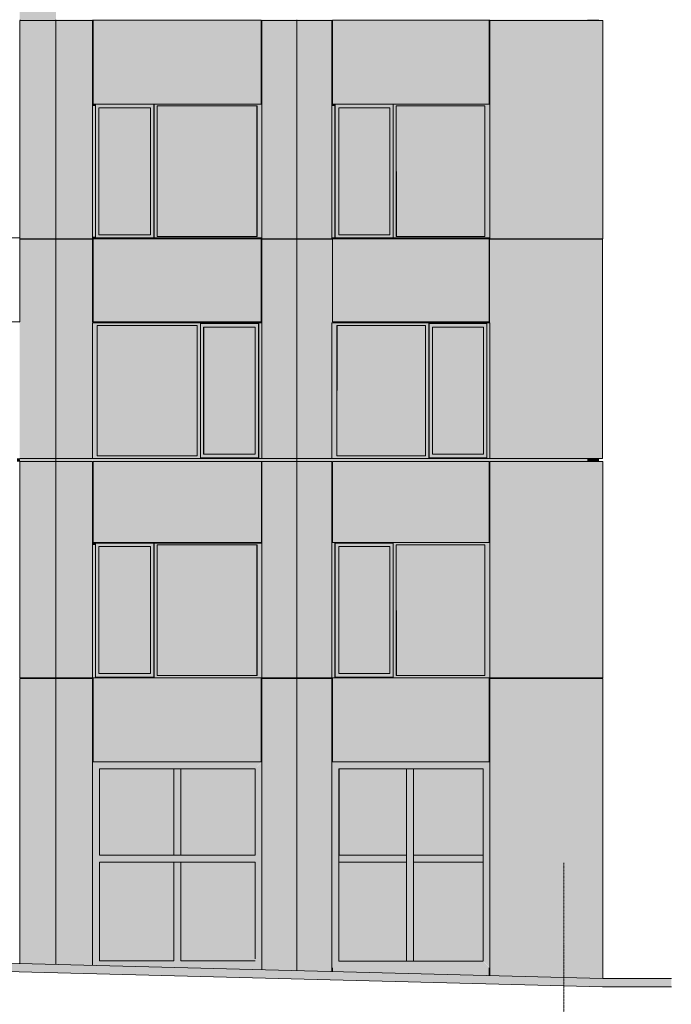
# Model space of a CAD drawing. Header units: millimetres. Extents: x 1036 to 193412, y -5275 to 5839817.
# Tile 27 of 104: x 97016 to 106331, y 5754 to 19821. Entities that reach past the tile are written whole.
import ezdxf

# ---------------------------------------------------------------- set-up
doc = ezdxf.new("R2010")
doc.units = ezdxf.units.MM
doc.linetypes.add('IMPORT-Штрихпунктирная _2_', pattern=[6.702778, 3.527778, -1.763889, 0, -1.411111])
doc.layers.add('большой_dwg', color=7, linetype='Continuous', lineweight=9, true_color=0x767676)
doc.layers.add('Фасады_Рабочий Лист _2__3_АР-Стены_внешние__АР_Ном__пера__214', color=7, linetype='Continuous', lineweight=9, true_color=0xcccccc)
for name, color, linetype, lineweight in [('Фасады_Рабочий Лист _2__3_0', 7, 'Continuous', 9), ('Фасады_Рабочий Лист _2__3_0_Ном__пера__1', 7, 'Continuous', 9), ('Фасады_Рабочий Лист _2__3_0_Ном__пера__120', 7, 'Continuous', 9)]:
    doc.layers.add(name, color=color, linetype=linetype, lineweight=lineweight)

# ---------------------------------------------------------------- blocks, each defined once
blk = doc.blocks.new('большой_dwg-21587658-Схема расположения расчетных фрагментов фасада корпуса 1')
at = {"layer": 'Фасады_Рабочий Лист _2__3_0', "true_color": 0xf8f8f8}
for points in [[(97022, 19811), (97533, 19811), (97533, 19821), (97022, 19821)], [(101489, 18623), (101489, 19811), (101479, 19811), (101479, 18623)], [(103727, 18623), (103736, 18623), (103736, 19813), (103726, 19813), (103727, 18647)], [(105129, 19811), (105287, 19813), (105287, 19821), (105129, 19821), (105129, 19813)], [(97533, 16683), (97533, 16688), (97022, 16688)], [(101489, 16090), (101489, 16688), (101479, 16688), (101479, 16090)], [(102492, 15488), (103734, 15488), (103734, 15503), (101489, 15503), (101489, 16688), (101485, 16683), (101489, 15488)], [(103734, 15503), (103734, 16683), (103726, 16688), (103726, 15503)], [(101489, 12353), (101489, 13508), (101479, 13508), (101479, 12353)], [(105287, 13508), (105287, 13553), (105129, 13553), (105129, 13508)], [(97350, 10410), (97533, 10410), (97533, 10420), (97022, 10420), (97022, 10410), (97128, 10410)], [(101489, 9218), (101489, 10410), (101479, 10410), (101479, 9218)], [(103736, 9220), (103736, 10418), (103726, 10418), (103726, 9220)], [(105129, 10410), (105287, 10410), (105287, 10420), (105129, 10420)], [(98156, 7885), (99219, 7885), (99219, 9118), (98156, 9118), (98156, 7888)], [(99318, 7885), (100380, 7885), (100380, 9118), (99318, 9118), (99318, 8265)], [(102492, 6370), (102547, 6370), (102547, 7785), (101577, 7785), (101577, 6370), (102072, 6370)], [(102646, 6370), (103641, 6370), (103641, 7785), (102646, 7785)], [(101489, 6223), (101489, 6275), (101479, 6275), (101479, 6224)], [(103736, 6166), (103736, 6275), (103726, 6275), (103729, 6166)]]:
    blk.add_hatch(color=7, dxfattribs=at).paths.add_polyline_path(points)
at = {"layer": 'Фасады_Рабочий Лист _2__3_0', "true_color": 0xf9f9f9}
h = blk.add_hatch(color=7, dxfattribs=at)
h.paths.add_polyline_path([(98059, 19813), (100469, 19813), (100469, 19821), (100294, 19823), (98057, 19823)])
h.paths.add_polyline_path([(98057, 19811), (98057, 19823), (97533, 19821), (97534, 19811), (97718, 19811)])
h.paths.add_polyline_path([(100472, 19811), (100980, 19811), (100979, 19821), (100472, 19821)])
at = {"layer": 'Фасады_Рабочий Лист _2__3_0', "true_color": 0xeeeeee}
for points in [[(98059, 18623), (98067, 18623), (98067, 19813), (98059, 19813), (98059, 18647)], [(100479, 18623), (100479, 19811), (100472, 19811), (100472, 18623)], [(98067, 15503), (98067, 16688), (98059, 16688), (98059, 15503)], [(100471, 15488), (100478, 16683), (100471, 16683), (100471, 15503)], [(100479, 16090), (100479, 16688), (100472, 16688), (100472, 16090)], [(98067, 9220), (98067, 10420), (98059, 10418), (98059, 9220)]]:
    blk.add_hatch(color=7, dxfattribs=at).paths.add_polyline_path(points)
at = {"layer": 'Фасады_Рабочий Лист _2__3_0', "true_color": 0xf8f8f8}
h = blk.add_hatch(color=7, dxfattribs=at)
h.paths.add_polyline_path([(101489, 19821), (101489, 19813), (105129, 19811), (105129, 19821), (102492, 19821)])
h.paths.add_polyline_path([(101489, 19811), (101489, 19823), (100980, 19821), (100980, 19811), (101479, 19811)])
at = {"layer": 'Фасады_Рабочий Лист _2__3_0', "true_color": 0xededed}
for points in [[(98067, 18588), (98102, 18588), (98102, 18613), (98067, 18613), (98057, 18623), (98057, 18588)], [(98102, 16723), (98102, 18588), (98057, 18588), (98057, 16723), (98067, 16723)], [(98102, 18563), (98933, 18563), (98933, 18613), (98102, 18613)], [(100406, 18588), (100479, 18588), (100479, 18623), (100469, 18613), (98937, 18613), (98937, 18588), (99315, 18588)], [(98981, 16723), (98981, 18588), (98937, 18588), (98937, 16723)], [(100479, 16723), (100479, 18588), (100410, 18588), (100410, 16723)], [(98102, 16748), (98147, 16748), (98147, 18563), (98102, 18563), (98102, 16842)], [(98884, 16748), (98933, 16748), (98933, 18563), (98884, 18563), (98884, 16842)], [(98933, 16703), (98933, 16748), (98102, 16748), (98102, 16703), (98884, 16703)], [(98057, 16688), (98067, 16688), (98067, 16703), (98102, 16703), (98102, 16723), (98057, 16723)], [(100472, 16688), (100479, 16688), (100479, 16723), (98937, 16723), (98937, 16703), (100469, 16703), (100469, 16688)], [(98057, 15453), (99600, 15453), (99600, 15478), (100435, 15478), (100435, 15453), (100479, 15453), (100478, 15488), (98057, 15488)], [(99646, 15428), (100431, 15428), (100431, 15478), (99600, 15478), (99600, 15428)], [(98126, 13588), (98126, 15453), (98057, 15453), (98057, 13588)], [(99600, 13588), (99600, 15453), (99555, 15453), (99555, 13588)], [(99645, 13613), (99645, 15428), (99600, 15428), (99600, 13613)], [(100382, 13613), (100431, 13613), (100431, 15428), (100382, 15428), (100382, 15037)], [(100435, 13588), (100479, 13588), (100478, 15453), (100435, 15453), (100435, 15037)], [(98059, 13553), (100479, 13553), (100478, 13588), (100435, 13588), (100431, 13563), (99600, 13563), (99600, 13588), (98057, 13588), (98057, 13553)], [(99646, 13563), (100431, 13563), (100431, 13613), (99600, 13613), (99600, 13563)], [(102863, 13588), (102868, 13613), (102863, 13613)], [(98067, 12318), (98102, 12318), (98102, 12343), (98067, 12343), (98057, 12353), (98057, 12318)], [(98057, 10453), (98102, 10453), (98102, 12318), (98057, 12318), (98057, 11426)], [(98884, 12293), (98933, 12293), (98933, 12343), (98102, 12343), (98102, 12293), (98148, 12293)], [(98102, 10478), (98147, 10478), (98147, 12293), (98102, 12293), (98102, 11269)], [(98884, 10478), (98933, 10478), (98933, 12293), (98884, 12293), (98884, 11426)], [(100410, 12318), (100479, 12318), (100479, 12353), (100469, 12343), (98937, 12343), (98937, 12318), (100406, 12318)], [(98981, 10453), (98981, 12318), (98937, 12318), (98937, 10453)], [(100479, 10453), (100479, 12318), (100410, 12318), (100410, 10453)], [(98102, 10428), (98933, 10428), (98933, 10478), (98102, 10478)], [(98462, 9118), (98462, 9218), (98057, 9218), (98156, 9118)], [(98057, 8265), (98156, 8265), (98156, 9118), (98057, 9218)], [(99219, 9118), (99268, 9118), (99268, 9218), (98462, 9218), (98462, 9118)], [(99268, 9118), (99599, 9118), (99599, 9218), (99268, 9218)], [(99599, 9118), (100380, 9118), (100472, 9218), (99599, 9218)], [(100479, 8265), (100479, 9218), (100380, 9118), (100380, 8265)], [(99219, 8265), (99318, 8265), (99315, 9118), (99219, 9118)], [(101577, 8105), (101585, 8105), (101585, 9118), (101577, 9118)], [(98057, 7835), (98156, 7885), (98156, 8265), (98057, 8265)], [(99318, 7885), (99315, 8265), (99219, 8265), (99219, 7885), (99315, 7885)], [(100479, 7835), (100479, 8265), (100380, 8265), (100380, 7885)], [(101577, 7885), (101585, 7885), (101585, 8105), (101577, 8105)], [(98462, 7785), (98462, 7885), (98156, 7885), (98057, 7835), (98156, 7785)], [(98462, 7785), (99268, 7785), (99268, 7885), (98462, 7885), (98462, 7816)], [(99268, 7785), (99599, 7785), (99599, 7885), (99268, 7885), (99268, 7816)], [(100380, 7785), (100479, 7835), (100380, 7885), (99599, 7885), (99599, 7785)], [(98057, 6375), (98156, 6375), (98156, 7785), (98057, 7835), (98057, 7816)], [(99268, 6375), (99318, 6375), (99318, 7785), (99219, 7785), (99219, 6375)], [(100380, 6375), (100479, 6375), (100479, 7835), (100380, 7785)], [(98462, 6301), (98462, 6375), (98057, 6375), (98057, 6311)], [(99318, 6279), (99318, 6375), (98462, 6375), (98462, 6301), (99219, 6282)], [(100280, 6254), (100479, 6355), (100479, 6375), (99318, 6375), (99318, 6279)], [(100479, 6249), (100479, 6355), (100280, 6254)]]:
    blk.add_hatch(color=7, dxfattribs=at).paths.add_polyline_path(points)
at = {"layer": 'Фасады_Рабочий Лист _2__3_0', "true_color": 0xf9f9f9}
for points in [[(100406, 16723), (100406, 18588), (98981, 18588), (98981, 16723), (99315, 16723)], [(103667, 16723), (103667, 18588), (102402, 18588), (102402, 16723), (102492, 16723)], [(98884, 16748), (98884, 18563), (98148, 18563), (98148, 16748)], [(102307, 16748), (102307, 18563), (101576, 18563), (101576, 16748)], [(99551, 13588), (99551, 15453), (98126, 15453), (98126, 13588), (99315, 13588)], [(100382, 13613), (100382, 15428), (99646, 15428), (99646, 13613)], [(102819, 13588), (102819, 15453), (101553, 15453), (101553, 13588), (102492, 13588)], [(103647, 13613), (103647, 15428), (102916, 15428), (102916, 13613)], [(97022, 13508), (97017, 13553), (96980, 13553), (96980, 13508), (97022, 13508)], [(97530, 13508), (97533, 13508), (97532, 13553), (97022, 13553), (97022, 13508)], [(98067, 12353), (98067, 13508), (98059, 13508), (98059, 12353)], [(100479, 12955), (100479, 13508), (100471, 13508), (100472, 12955)], [(102492, 13508), (105129, 13508), (105129, 13553), (100478, 13548), (100479, 13508), (101489, 13508)], [(103726, 12353), (103736, 12353), (103736, 13508), (103726, 13508)], [(98884, 10478), (98884, 12293), (98148, 12293), (98148, 10478)], [(100406, 10453), (100406, 12318), (98981, 12318), (98981, 10453), (99315, 10453)], [(102307, 10478), (102307, 12293), (101576, 12293), (101576, 10478)], [(103667, 10453), (103667, 12318), (102402, 12318), (102402, 10453), (102492, 10453)], [(98057, 9218), (98057, 10418), (97533, 10420), (97534, 10410), (98057, 10410), (98057, 9621)], [(100472, 10410), (100980, 10410), (100980, 10420), (100472, 10420)], [(100479, 9218), (100479, 10410), (100472, 10410), (100472, 9218)], [(99219, 6375), (99219, 7785), (98156, 7785), (98156, 6375), (99177, 6375)], [(100027, 6375), (100380, 6375), (100380, 7785), (99318, 7785), (99318, 6375), (99599, 6375)]]:
    blk.add_hatch(color=7, dxfattribs=at).paths.add_polyline_path(points)
at = {"layer": 'Фасады_Рабочий Лист _2__3_0', "true_color": 0xe6e6e4}
for points in [[(101523, 18588), (101523, 18613), (101489, 18614), (101479, 18623), (101479, 18588), (101489, 18588)], [(101479, 16723), (101523, 16723), (101523, 18588), (101479, 18588), (101479, 16842)], [(101577, 18563), (102353, 18563), (102353, 18613), (101528, 18613), (101528, 18563), (101576, 18563)], [(103667, 18588), (103736, 18588), (103736, 18623), (103726, 18613), (102353, 18613), (102353, 18588), (102492, 18588)], [(102353, 16723), (102397, 16723), (102397, 18588), (102353, 18588), (102353, 16748)], [(103667, 16723), (103736, 16723), (103736, 18588), (103667, 18588)], [(101576, 16748), (101576, 18563), (101528, 18563), (101528, 16748)], [(102308, 16748), (102353, 16748), (102353, 18563), (102308, 18563), (102308, 16842)], [(101576, 16703), (102353, 16703), (102353, 16748), (101528, 16748), (101528, 16703)], [(101489, 16688), (103736, 16688), (103736, 16723), (102353, 16723), (102353, 16698), (101523, 16703), (101523, 16723), (101479, 16723), (101479, 16688), (101485, 16688)], [(102819, 15453), (102863, 15453), (102868, 15478), (103692, 15478), (103692, 15453), (103736, 15453), (103734, 15488), (101479, 15488), (101479, 15453), (102492, 15453)], [(103647, 15428), (103692, 15428), (103692, 15478), (102868, 15478), (102868, 15428), (102916, 15428)], [(101548, 13588), (101548, 15453), (101479, 15453), (101479, 13588)], [(102863, 13588), (102863, 15453), (102819, 15453), (102819, 13588)], [(102916, 13613), (102916, 15428), (102868, 15428), (102868, 13613)], [(103692, 13613), (103692, 15428), (103648, 15428), (103648, 13613)], [(103692, 13588), (103736, 13588), (103734, 15453), (103692, 15453), (103692, 13613)], [(102492, 13553), (103736, 13553), (103734, 13588), (103692, 13588), (103692, 13563), (102863, 13563), (102863, 13588), (101479, 13588), (101479, 13553)], [(102916, 13563), (103692, 13563), (103692, 13613), (102868, 13613), (102868, 13563)], [(101523, 12318), (101523, 12343), (102353, 12343), (102353, 12318), (103736, 12318), (103736, 12353), (101479, 12353), (101479, 12318)], [(101479, 10453), (101523, 10453), (101523, 12318), (101479, 12318), (101479, 11426)], [(102308, 12293), (102353, 12293), (102353, 12343), (101528, 12343), (101528, 12293), (102307, 12293)], [(101576, 10478), (101576, 12293), (101528, 12293), (101528, 10478)], [(102353, 10478), (102353, 12293), (102308, 12293), (102308, 10478)], [(102353, 10453), (102397, 10453), (102397, 12318), (102353, 12318), (102353, 10478)], [(103667, 10453), (103736, 10453), (103736, 12318), (103667, 12318), (103667, 11426)], [(102353, 10418), (103736, 10420), (103736, 10453), (102353, 10453), (102353, 10428), (101523, 10428), (101523, 10453), (101479, 10453), (101479, 10418), (101528, 10418)], [(102307, 10428), (102353, 10428), (102353, 10478), (101528, 10478), (101528, 10428), (101576, 10428)], [(101585, 9118), (102072, 9118), (102072, 9218), (101479, 9218), (101577, 9118)], [(101479, 8105), (101577, 8105), (101577, 9118), (101479, 9218)], [(102072, 9118), (102597, 9118), (102597, 9218), (102072, 9218)], [(103250, 9118), (103250, 9218), (102597, 9218), (102597, 9118)], [(103250, 9118), (103641, 9118), (103736, 9214), (103250, 9218)], [(103641, 8105), (103736, 8105), (103736, 9214), (103641, 9118)], [(102597, 8105), (102646, 8105), (102646, 9118), (102547, 9118), (102547, 8105)], [(101479, 7835), (101577, 7835), (101577, 8105), (101479, 8105)], [(102646, 7835), (102646, 8105), (102547, 8105), (102547, 7835)], [(103736, 7835), (103736, 8105), (103641, 8105), (103641, 7835)], [(101577, 7785), (102072, 7785), (102072, 7885), (101577, 7885), (101577, 7816)], [(102547, 7785), (102547, 7885), (102072, 7885), (102072, 7785), (102492, 7785)], [(102646, 7785), (103250, 7785), (103250, 7885), (102646, 7885), (102646, 7835)], [(103250, 7785), (103641, 7785), (103641, 7885), (103250, 7885), (103250, 7835)], [(101577, 6455), (101577, 7835), (101479, 7835), (101479, 6455)], [(102646, 6370), (102646, 7835), (102547, 7835), (102547, 6370), (102597, 6370)], [(103641, 6455), (103736, 6455), (103736, 7835), (103641, 7835), (103641, 7785)], [(101479, 6276), (101577, 6370), (101577, 6455), (101479, 6455), (101479, 6370)], [(102072, 6275), (102072, 6370), (101577, 6370), (101479, 6275)], [(102597, 6275), (102597, 6370), (102072, 6370), (102072, 6275), (102492, 6275)], [(102597, 6275), (103250, 6275), (103250, 6370), (102597, 6370)], [(103641, 6275), (103733, 6278), (103641, 6370), (103250, 6370), (103250, 6275)], [(103736, 6278), (103736, 6455), (103641, 6455), (103641, 6370)]]:
    blk.add_hatch(color=254, dxfattribs=at).paths.add_polyline_path(points)
at = {"layer": 'Фасады_Рабочий Лист _2__3_0', "true_color": 0xf9f9f9}
h = blk.add_hatch(color=7, dxfattribs=at)
h.paths.add_polyline_path([(100471, 15488), (100469, 15503), (98059, 15503), (98059, 15488), (99315, 15488)])
h.paths.add_polyline_path([(98059, 15503), (98057, 16688), (98055, 16683), (98057, 16175)])
h = blk.add_hatch(color=7, dxfattribs=at)
h.paths.add_polyline_path([(98059, 13508), (100478, 13508), (100478, 13548), (98055, 13553), (98057, 13534)])
h.paths.add_polyline_path([(98057, 13508), (98055, 13553), (97533, 13553), (97534, 13508), (97718, 13508)])
at = {"layer": 'Фасады_Рабочий Лист _2__3_0', "true_color": 0xededed}
h = blk.add_hatch(color=7, dxfattribs=at)
h.paths.add_polyline_path([(98059, 10418), (100479, 10420), (100479, 10453), (98937, 10453), (98933, 10428), (98102, 10428), (98102, 10453), (98057, 10453), (98057, 10418)])
h.paths.add_polyline_path([(100469, 10420), (100469, 10420), (99315, 10426)])
at = {"layer": 'Фасады_Рабочий Лист _2__3_0', "true_color": 0xf8f8f8}
h = blk.add_hatch(color=7, dxfattribs=at)
h.paths.add_polyline_path([(101489, 10410), (101489, 10420), (100980, 10420), (100980, 10410), (101479, 10410)])
h.paths.add_polyline_path([(101489, 9218), (103736, 9220), (103736, 9220), (101489, 9220), (101489, 9218)])
h.paths.add_polyline_path([(103736, 10410), (105129, 10410), (105129, 10420), (103736, 10415)])
at = {"layer": 'Фасады_Рабочий Лист _2__3_0', "true_color": 0xf3f3f3}
for points in [[(102547, 7885), (102547, 9118), (101585, 9118), (101585, 7885), (102492, 7885)], [(102646, 7885), (103641, 7885), (103641, 9118), (102646, 9118), (102646, 8103)]]:
    blk.add_hatch(color=7, dxfattribs=at).paths.add_polyline_path(points)
at = {"layer": 'Фасады_Рабочий Лист _2__3_0', "true_color": 0xe6e2e2}
h = blk.add_hatch(color=254, dxfattribs=at)
h.paths.add_polyline_path([(92983, 6405), (92750, 6425), (91329, 6425), (89907, 6525), (88127, 6526), (76930, 6825), (76928, 6705), (88265, 6405), (89903, 6405), (91330, 6305), (92795, 6305), (92983, 6285)])
h.paths.add_polyline_path([(105348, 6004), (106331, 6004), (106331, 6124), (105297, 6126), (94344, 6405), (92983, 6405), (92983, 6285), (94405, 6285), (105346, 6005)])
h.paths.add_polyline_path([(73889, 6705), (76928, 6705), (76930, 6825), (73268, 6829), (58082, 6918), (58082, 6798), (73366, 6708)])
at = {"layer": 'Фасады_Рабочий Лист _2__3_АР-Стены_внешние__АР_Ном__пера__214', "true_color": 0xf9f9f9}
for points in [[(97016, 19813), (97016, 19821), (97534, 19821), (97534, 22913), (97016, 22913), (97016, 22257)], [(97016, 16688), (97534, 16688), (97534, 19811), (97016, 19811), (97016, 16842)], [(97718, 16688), (97718, 19811), (97534, 19811), (97534, 16688)], [(98057, 16688), (98057, 19811), (97718, 19811), (97718, 16688), (97727, 16688)], [(100469, 18613), (100469, 19813), (98067, 19813), (98067, 18613), (99315, 18613)], [(100903, 16688), (100979, 16688), (100979, 19811), (100479, 19811), (100479, 16688)], [(101479, 16688), (101479, 19811), (100979, 19811), (100979, 16688)], [(103726, 18613), (103726, 19813), (101489, 19813), (101489, 18613), (102492, 18613)], [(105350, 16688), (105350, 19811), (103736, 19811), (103736, 16688)], [(97532, 13553), (97532, 16683), (97017, 16683), (97016, 13553)], [(97532, 13553), (97716, 13553), (97716, 16683), (97532, 16683), (97532, 15037)], [(97716, 13553), (98057, 13553), (98055, 16683), (97716, 16683), (97716, 15037)], [(98067, 15503), (100469, 15503), (100469, 16703), (98067, 16703)], [(100479, 13553), (100977, 13553), (100977, 16683), (100478, 16683), (100478, 15037)], [(100977, 13553), (101479, 13553), (101479, 16683), (100977, 16683), (100977, 15037)], [(101489, 15503), (103726, 15503), (103726, 16688), (101489, 16688)], [(105348, 13553), (105348, 16683), (103734, 16683), (103736, 13553)], [(97534, 10420), (97534, 13508), (97016, 13508), (97016, 10420)], [(97718, 10420), (97718, 13508), (97534, 13508), (97534, 10420)], [(98057, 10420), (98057, 13508), (97718, 13508), (97718, 10420)], [(99315, 12343), (100472, 12343), (100472, 13508), (98067, 13508), (98067, 12343)], [(100479, 10420), (100979, 10420), (100979, 13508), (100479, 13508), (100479, 11426)], [(100979, 10420), (101479, 10420), (101479, 13508), (100979, 13508), (100979, 11426)], [(101489, 12353), (103726, 12353), (103726, 13508), (101489, 13508), (101489, 13232)], [(105350, 10420), (105350, 13508), (103736, 13508), (103736, 10420)], [(97350, 6329), (97350, 10410), (97016, 10410), (97016, 6338)], [(97534, 6325), (97534, 10410), (97350, 10410), (97350, 6329)], [(98057, 6311), (98057, 10410), (97534, 10410), (97534, 6325)], [(99315, 9218), (100469, 9218), (100469, 10420), (98067, 10420), (98067, 9218), (99268, 9218)], [(100979, 6236), (100979, 10410), (100479, 10410), (100479, 6249)], [(101479, 6224), (101479, 10410), (100979, 10410), (100979, 6236)], [(103726, 9220), (103726, 10418), (101489, 10418), (101489, 9220), (102492, 9220)], [(105297, 6126), (105297, 10410), (103736, 10410), (103736, 6166)], [(105346, 6125), (105346, 10410), (105297, 10410), (105297, 6126)], [(103726, 6166), (103726, 6275), (101489, 6275), (101489, 6223), (103250, 6178)]]:
    blk.add_hatch(color=7, dxfattribs=at).paths.add_polyline_path(points)
at = {"layer": 'Фасады_Рабочий Лист _2__3_0_Ном__пера__1', "color": 253, "linetype": 'IMPORT-Штрихпунктирная _2_', "true_color": 0xaaaaaa, "flags": 128}
blk.add_lwpolyline([(104794, 7775), (104794, 5090), (104794, 3830)], dxfattribs=at)
at = {"layer": 'Фасады_Рабочий Лист _2__3_0_Ном__пера__1', "color": 253, "true_color": 0xaaaaaa, "flags": 128}
blk.add_lwpolyline([(106331, 6124), (105350, 6124), (94406, 6405), (92983, 6405), (92800, 6425), (91329, 6425), (89907, 6525), (88165, 6525), (76930, 6825), (73890, 6825), (58082, 6918)], dxfattribs=at)
blk.add_lwpolyline([(106331, 6004), (105348, 6004), (94405, 6285), (93079, 6285), (92795, 6305), (91325, 6305), (89903, 6405), (88163, 6405), (76928, 6705), (73889, 6705), (58082, 6798), (73889, 6705), (76928, 6705), (88163, 6405), (89903, 6405), (91325, 6305), (92795, 6305), (92983, 6285), (94405, 6285), (105348, 6004)], close=True, dxfattribs=at)
at = {"layer": 'Фасады_Рабочий Лист _2__3_0_Ном__пера__120', "color": 253, "true_color": 0xaaaaaa}
for p, q in [((97022, 19821), (97022, 19811)), ((97533, 19821), (97533, 19811)), ((100980, 19811), (100980, 19821)), ((105287, 19821), (105287, 19811)), ((105288, 19821), (105288, 19811)), ((105350, 19811), (105350, 16688)), ((100406, 16723), (100406, 18588)), ((97022, 16688), (97022, 16683)), ((97533, 16688), (97533, 16683)), ((100478, 16683), (100471, 16683)), ((100980, 16683), (100980, 16688)), ((103736, 16688), (103736, 16683)), ((105287, 16688), (105287, 16683)), ((105288, 16688), (105288, 16683)), ((105348, 16683), (105348, 13553)), ((97017, 15488), (97016, 15488)), ((98055, 15488), (98057, 15488)), ((103738, 15488), (103736, 15488)), ((99551, 15453), (99551, 13588)), ((105288, 13553), (105288, 13508)), ((105350, 13508), (105350, 10420)), ((100406, 10453), (100406, 12318)), ((97022, 10420), (97022, 10410)), ((97533, 10420), (97533, 10410)), ((97534, 10410), (97534, 6325)), ((100479, 10420), (100479, 10418)), ((100980, 10410), (100980, 10420)), ((103726, 9220), (103726, 10420)), ((105287, 10420), (105287, 10410)), ((105288, 10410), (105288, 10420)), ((105350, 10410), (105350, 6125)), ((103736, 9218), (101489, 9218)), ((101556, 9218), (101556, 9218)), ((103641, 6470), (103641, 6455)), ((103736, 6370), (103736, 6166)), ((101489, 6223), (101489, 6275)), ((103726, 6166), (103726, 6275))]:
    blk.add_line(p, q, dxfattribs=at)
at = {"layer": 'Фасады_Рабочий Лист _2__3_0_Ном__пера__120', "color": 253, "true_color": 0xaaaaaa, "flags": 128}
for points in [[(98057, 16688), (97718, 16688), (97534, 16688), (97016, 16688), (97016, 16723), (97016, 18588), (97016, 18623), (97016, 19811), (97534, 19811)], [(98057, 18623), (98057, 19811), (97718, 19811), (97534, 19811), (97534, 16688)], [(98067, 19813), (98067, 18613), (100469, 18613), (100469, 19813), (98067, 19813), (98059, 19813), (98059, 18623)], [(100479, 19811), (100472, 19811), (100472, 18623)], [(101479, 19811), (100979, 19811), (100479, 19811), (100479, 18623)], [(101489, 16688), (101479, 16688), (100979, 16688), (100979, 19811)], [(101479, 18623), (101479, 19811), (101489, 19811), (101489, 18623)], [(101489, 19813), (103726, 19813), (103726, 18613), (101489, 18613), (101489, 19813)], [(103726, 19813), (103736, 19813), (103736, 18623)], [(103736, 18623), (103736, 19811), (105350, 19811), (105350, 16688), (103736, 16688)], [(98067, 18623), (98057, 18623), (98057, 18588), (98057, 16723), (98057, 16688), (98067, 16688), (100469, 16688), (100469, 15503), (98067, 15503), (98067, 16703), (98102, 16703), (98937, 16703), (100469, 16703), (100469, 16688), (100479, 16688), (100479, 16723), (100479, 18588), (100479, 18623), (100469, 18623)], [(98937, 18613), (98937, 18588), (98937, 16723), (98937, 16698), (98102, 16698), (98102, 16703), (98102, 16723), (98102, 18588), (98102, 18613)], [(98933, 16703), (98933, 16748), (98933, 18563), (98933, 18613)], [(100410, 16723), (98981, 16723), (98981, 18588), (100410, 18588), (100410, 16723)], [(101489, 18623), (101479, 18623), (101479, 18588), (101479, 16723), (101479, 16688), (101489, 16688), (103726, 16688), (103736, 16688), (103736, 16723), (103736, 18588), (103736, 18623), (103727, 18623)], [(102353, 18613), (102353, 18588), (102353, 16723), (102353, 16703), (102353, 16698), (101523, 16698), (101523, 16723), (101523, 18588), (101523, 18613)], [(101528, 18613), (101528, 18563), (101528, 16748), (101528, 16703)], [(102397, 18588), (103667, 18588), (103667, 16723), (102397, 16723), (102397, 18588), (102402, 16723)], [(98147, 16748), (98148, 16748), (98884, 16748), (98884, 18563), (98148, 18563), (98148, 16748), (98148, 18563)], [(101576, 16748), (102307, 16748), (102307, 18563), (101576, 18563), (101576, 16748)], [(102307, 18563), (102308, 18563), (102308, 16748), (102307, 16748)], [(97016, 15503), (97016, 16703), (93629, 16703), (93629, 15503), (97016, 15503), (97017, 15503)], [(97534, 10420), (97534, 13553), (97534, 16683), (97017, 16683)], [(97532, 16683), (97716, 16683), (98055, 16683)], [(98067, 15503), (98059, 15503), (98059, 16688)], [(100979, 16688), (100479, 16688), (100472, 16688)], [(100977, 16683), (100478, 16683), (100478, 15488)], [(100979, 10420), (100979, 13553), (100979, 16683), (101477, 16683), (101485, 16683)], [(103726, 15503), (103726, 16703), (102353, 16703), (101523, 16703), (101489, 16703), (101489, 16688), (101489, 15503), (103726, 15503), (103734, 15503)], [(103734, 15488), (103734, 16683), (105348, 16683), (105348, 13553), (103736, 13553)], [(100435, 13563), (100435, 13588), (100435, 15453), (100435, 15478), (99600, 15478), (99600, 15453), (99600, 13588), (99600, 13563), (100435, 13563)], [(100431, 15478), (100431, 15428), (100431, 13613), (100431, 13563)], [(103692, 13563), (103692, 13588), (103692, 15453), (103692, 15478), (102863, 15478), (102863, 15453), (102863, 13588), (102863, 13563), (103692, 13563)], [(102868, 13563), (102868, 13613), (102868, 15428), (102868, 15478)], [(99555, 13588), (99555, 15453), (98126, 15453), (98126, 13588), (99555, 13588)], [(99646, 15428), (99645, 15428), (99645, 13613), (99646, 13613)], [(100382, 13613), (99646, 13613), (99646, 15428), (100382, 15428), (100382, 13613)], [(101548, 13588), (102819, 13588), (102819, 15453), (101548, 15453), (101548, 13588), (101553, 15453)], [(103648, 13613), (103647, 13613), (102916, 13613), (102916, 15428), (103647, 15428), (103647, 13613), (103647, 15428)], [(98057, 13553), (98055, 13553), (97716, 13553), (97532, 13553), (97017, 13553), (97016, 13553)], [(98057, 10418), (98057, 10420), (97718, 10420), (97534, 10420), (97016, 10420), (97016, 10418), (97016, 10453), (97016, 12318), (97016, 12353), (97016, 13508), (97534, 13508), (97718, 13508), (98057, 13508), (98057, 12353)], [(100472, 12353), (100472, 13508), (98067, 13508), (98067, 12343), (98102, 12343), (98937, 12343), (100469, 12343), (100469, 12353)], [(101485, 13553), (101477, 13553), (100977, 13553), (100478, 13553)], [(101479, 12353), (101479, 13508), (100979, 13508), (100479, 13508), (100479, 12353)], [(101489, 12353), (101479, 12353), (101479, 12318), (101479, 10453), (101479, 10418), (101489, 10418), (103726, 10418), (103736, 10418), (103736, 10453), (103736, 12318), (103736, 12353), (103726, 12353), (101489, 12353), (101489, 13508)], [(101489, 13508), (103726, 13508), (103726, 12353)], [(103736, 12353), (103736, 13508), (105350, 13508), (105350, 10420), (103736, 10420), (103736, 10418)], [(100469, 9218), (100469, 10418), (98067, 10418), (98057, 10418), (98057, 10453), (98057, 12318), (98057, 12353), (98067, 12353), (100469, 12353), (100479, 12353), (100479, 12318), (100479, 10453), (100479, 10418), (100469, 10418), (100469, 10420), (98067, 10420), (98067, 9220), (98059, 9220), (98059, 10418)], [(98102, 10428), (98102, 10453), (98102, 12318), (98102, 12343), (98102, 12343), (98937, 12343), (98937, 12318), (98937, 10453), (98937, 10428), (98102, 10428)], [(98147, 10478), (98148, 10478), (98884, 10478), (98884, 12293), (98148, 12293), (98148, 10478), (98148, 12293)], [(98933, 10428), (98933, 10478), (98933, 12293), (98933, 12343)], [(100410, 10453), (98981, 10453), (98981, 12318), (100410, 12318), (100410, 10453)], [(101523, 10428), (101523, 10453), (101523, 12318), (101523, 12343), (102353, 12343), (102353, 12318), (102353, 10453), (102353, 10428), (101523, 10428)], [(102353, 12343), (102353, 12343), (101523, 12343)], [(101528, 12343), (101528, 12293), (101528, 10478), (101528, 10428)], [(101576, 10478), (102307, 10478), (102307, 12293), (101576, 12293), (101576, 10478)], [(102307, 12293), (102308, 12293), (102308, 10478), (102307, 10478)], [(102397, 12318), (103667, 12318), (103667, 10453), (102397, 10453), (102397, 12318), (102402, 10453)], [(100479, 9218), (99599, 9218), (99268, 9218), (98462, 9218), (98057, 9218), (98057, 10410), (97534, 10410), (97350, 10410), (97016, 10410), (97016, 9220), (97016, 9218), (97016, 8035), (97016, 6338)], [(101479, 10418), (101479, 10420), (100979, 10420), (100479, 10420), (100472, 10420), (100472, 10418)], [(100472, 10410), (100479, 10410), (100979, 10410), (100979, 6236)], [(100479, 10410), (100479, 9218), (100479, 8265), (100479, 7835), (100479, 6355), (100479, 6249)], [(100979, 10410), (101479, 10410), (101479, 9218), (102072, 9218), (102597, 9218), (103250, 9218), (103736, 9218), (103736, 6370), (103736, 6180)], [(103736, 9220), (103726, 9220), (101489, 9220), (101489, 10418)], [(103736, 9218), (103736, 10410), (105297, 10410), (105350, 10410), (105350, 6125)], [(98057, 6311), (98057, 7835), (98057, 8265), (98057, 9218)], [(101479, 6224), (101479, 6370), (101479, 6455), (101479, 7835), (101479, 8105), (101479, 9218)], [(99219, 9118), (99219, 8265), (99219, 7885), (98462, 7885), (98156, 7885), (98156, 8265), (98156, 9118), (98462, 9118), (99219, 9118), (99268, 9118)], [(99318, 9118), (99318, 8265), (99318, 7885), (99599, 7885), (100380, 7885), (100380, 8265), (100380, 9118), (99599, 9118), (99318, 9118), (99268, 9118)], [(103641, 7785), (103641, 7835), (103641, 7885), (103641, 8105), (103641, 9118), (103250, 9118), (102597, 9118), (102072, 9118), (101577, 9118), (101577, 8105), (101577, 7835), (101577, 6370), (102072, 6370), (102597, 6370), (103250, 6370), (103641, 6370), (103641, 7785), (103250, 7785), (102646, 7785)], [(102547, 9118), (102547, 8105), (102547, 7885), (102072, 7885), (101577, 7885)], [(101585, 9118), (101585, 8105), (101585, 7885)], [(102646, 6370), (102646, 7835), (102646, 8105), (102646, 9118)], [(99219, 7885), (99268, 7885), (99318, 7885)], [(102547, 7785), (102547, 7835), (102547, 7885)], [(103641, 7885), (103250, 7885), (102646, 7885)], [(98156, 7785), (98156, 6375), (99219, 6375), (99219, 7785), (98462, 7785), (98156, 7785)], [(99219, 7785), (99268, 7785), (99318, 7785), (99599, 7785), (100380, 7785), (100380, 6405)], [(100380, 6375), (99318, 6375), (99318, 6475), (99318, 7785)], [(102547, 6370), (102547, 6470), (102547, 7785), (102072, 7785), (101577, 7785)]]:
    blk.add_lwpolyline(points, dxfattribs=at)
for points in [[(100479, 15453), (100479, 13588), (100479, 13553), (98057, 13553), (98057, 13588), (98057, 15453), (98057, 15488), (100479, 15488)], [(103736, 15453), (103736, 13588), (103736, 13553), (101479, 13553), (101479, 13588), (101479, 15453), (101479, 15488), (103736, 15488)]]:
    blk.add_lwpolyline(points, close=True, dxfattribs=at)

msp = doc.modelspace()

# ---------------------------------------------------------------- block references
at = {"layer": 'большой_dwg', "color": 253, "true_color": 0xaaaaaa}
msp.add_blockref('большой_dwg-21587658-Схема расположения расчетных фрагментов фасада корпуса 1', (0, 0), dxfattribs=at)

doc.saveas('drawing.dxf')
